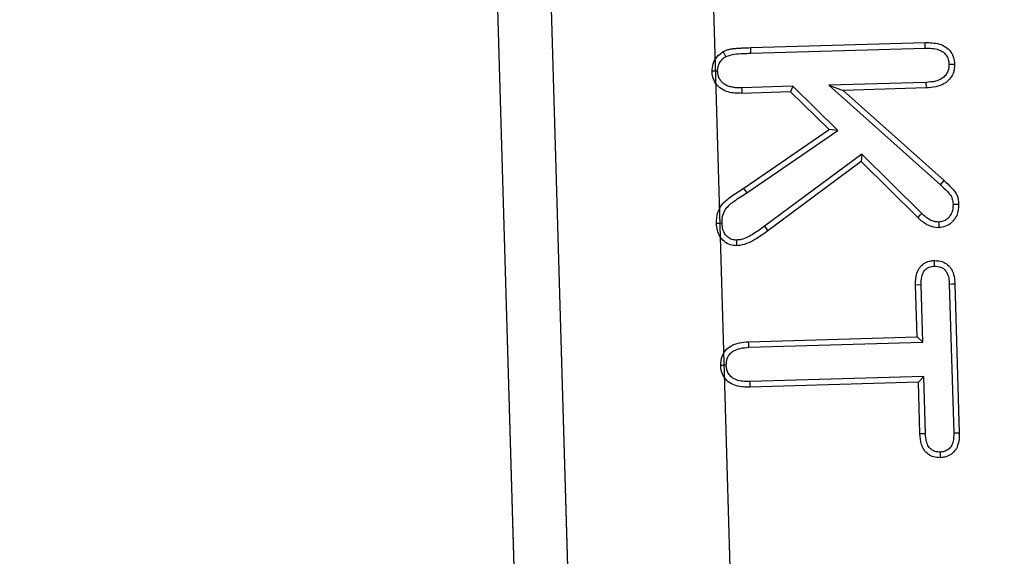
# Model space of a CAD drawing. Header units: metres. Extents: x 232680 to 233262, y 554200 to 554550.
# Tile 105 of 254: x 232761.1262 to 232761.2479, y 554461.8731 to 554461.9395. Entities that reach past the tile are written whole.
import ezdxf

# ---------------------------------------------------------------- set-up
doc = ezdxf.new("R2010")
doc.units = ezdxf.units.M
doc.linetypes.add('NLCS-HIDDEN', pattern=[4, 2, -2])
doc.layers.get('Defpoints').update_dxf_attribs({"color": 241})
for name, color, linetype, lineweight in [('ACO constructie 035', 7, 'Continuous', 35), ('ACO tekst', 251, 'Continuous', 9), ('N-WE-VH-VERHARDING_ASFALT_DEKLAAG-GD', 7, 'Continuous', 25), ('N-WE-VH-VERHARDING_ASFALT_TUSSENLAAG_1-GD', 7, 'Continuous', 25), ('X-XX-AL-NAP-M', 7, 'Continuous', 18)]:
    doc.layers.add(name, color=color, linetype=linetype, lineweight=lineweight)
doc.styles.add('NLCS-ISO-ANNOTATIEF-T25', font='NLCS-ISO.ttf', dxfattribs={"height": 2.5})
doc.dimstyles.new('NLCS-ANNOTATIEF-T25-PIJL', dxfattribs={"dimtxt": 2.5, "dimasz": 2.5, "dimexe": 2, "dimexo": 2, "dimgap": 0.7, "dimtad": 1, "dimzin": 0, "dimdsep": 46, "dimtxsty": 'NLCS-ISO-ANNOTATIEF-T25', "dimcen": 0, "dimdle": 2, "dimclrd": 256, "dimclre": 256, "dimclrt": 256, "dimazin": 0, "dimtfac": 1, "dimtofl": 0, "dimtmove": 1, "dimatfit": 0, "dimfxl": 2, "dimtfillclr": 254, "dimtolj": 1, "dimtzin": 0, "dimlwd": 13, "dimlwe": 9, "dimarcsym": 0})

# ---------------------------------------------------------------- blocks, each defined once
blk = doc.blocks.new('KT640-50 (doorsnede)')
at = {"layer": 'ACO constructie 035', "lineweight": 30}
for p, q in [((0.5, -0.08), (0, -0.08)), ((0.5, -0.08661), (0, -0.08661))]:
    blk.add_line(p, q, dxfattribs=at)
at = {"layer": 'ACO constructie 035', "lineweight": 0}
for p, q in [((0.5, -0.08), (0, -0.08)), ((0.5, -0.08661), (0, -0.08661))]:
    blk.add_line(p, q, dxfattribs=at)
at = {"layer": 'ACO tekst', "lineweight": 30}
for p, q in [((0.23334, -0.03113), (0.25178, -0.03113)), ((0.20831, -0.04599), (0.22103, -0.03257)), ((0.209, -0.04425), (0.22053, -0.03209)), ((0.22103, -0.03257), (0.22053, -0.03209)), ((0.23335, -0.03182), (0.25177, -0.03182)), ((0.20337, -0.05551), (0.20337, -0.03394)), ((0.20407, -0.0555), (0.20407, -0.03395)), ((0.20831, -0.03398), (0.20831, -0.04599)), ((0.209, -0.03397), (0.209, -0.04425)), ((0.25409, -0.03357), (0.25479, -0.03357)), ((0.22452, -0.03498), (0.21695, -0.04215)), ((0.225, -0.03548), (0.21786, -0.04225)), ((0.23975, -0.036), (0.23334, -0.036)), ((0.24044, -0.03531), (0.23335, -0.03531)), ((0.24044, -0.03531), (0.23975, -0.036)), ((0.23975, -0.05684), (0.23975, -0.036)), ((0.24044, -0.05683), (0.24044, -0.03531)), ((0.24468, -0.03531), (0.24538, -0.036)), ((0.25177, -0.03531), (0.24468, -0.03531)), ((0.24468, -0.03531), (0.24468, -0.05683)), ((0.24538, -0.036), (0.24538, -0.05684)), ((0.25178, -0.036), (0.24538, -0.036)), ((0.21695, -0.04215), (0.22552, -0.05444)), ((0.21695, -0.04215), (0.21786, -0.04225)), ((0.21786, -0.04225), (0.22609, -0.05404)), ((0.20831, -0.04599), (0.209, -0.04425)), ((0.21393, -0.04504), (0.20831, -0.05046)), ((0.2138, -0.04612), (0.209, -0.05075)), ((0.21393, -0.04504), (0.2138, -0.04612)), ((0.22075, -0.05686), (0.2138, -0.04612)), ((0.22134, -0.0565), (0.21393, -0.04504)), ((0.20831, -0.05046), (0.209, -0.05075)), ((0.20831, -0.05046), (0.20831, -0.05677)), ((0.209, -0.05075), (0.209, -0.05678)), ((0.22552, -0.05444), (0.22609, -0.05404))]:
    blk.add_line(p, q, dxfattribs=at)
at = {"layer": 'ACO tekst', "lineweight": 30, "flags": 128}
for points in [[(0.20616, -0.03107), (0.20616, -0.03086), (0.20616, -0.03065), (0.20616, -0.03038)], [(0.22349, -0.03107), (0.22349, -0.03076), (0.2235, -0.03038)], [(0.23335, -0.03182), (0.23334, -0.03147), (0.23334, -0.03113)], [(0.25177, -0.03182), (0.25177, -0.03147), (0.25178, -0.03113)], [(0.20831, -0.03398), (0.20852, -0.03398), (0.20872, -0.03398), (0.209, -0.03397)], [(0.22563, -0.03292), (0.22598, -0.03292), (0.22633, -0.03293)], [(0.23107, -0.03357), (0.23072, -0.03357), (0.23038, -0.03357)], [(0.22452, -0.03498), (0.22466, -0.03513), (0.22481, -0.03528), (0.225, -0.03548)], [(0.23335, -0.03531), (0.23335, -0.03552), (0.23334, -0.03572), (0.23334, -0.036)], [(0.25177, -0.03531), (0.25177, -0.03552), (0.25178, -0.03572), (0.25178, -0.036)], [(0.20407, -0.0555), (0.20386, -0.0555), (0.20365, -0.0555), (0.20337, -0.05551)], [(0.20831, -0.05677), (0.20852, -0.05677), (0.20872, -0.05677), (0.209, -0.05678)], [(0.22134, -0.0565), (0.22116, -0.0566), (0.22098, -0.05671), (0.22075, -0.05686)], [(0.24044, -0.05683), (0.24023, -0.05683), (0.24003, -0.05683), (0.23975, -0.05684)], [(0.24468, -0.05683), (0.24489, -0.05683), (0.2451, -0.05683), (0.24538, -0.05684)], [(0.22713, -0.05797), (0.22748, -0.05798), (0.22783, -0.05798)], [(0.20616, -0.05968), (0.20616, -0.06003), (0.20616, -0.06037)], [(0.225, -0.05968), (0.225, -0.06003), (0.225, -0.06037)], [(0.24258, -0.05968), (0.24258, -0.05989), (0.24258, -0.0601), (0.24258, -0.06037)]]:
    blk.add_lwpolyline(points, dxfattribs=at)
at = {"layer": 'ACO tekst', "lineweight": 30}
for points, knots in [([(0.20337, -0.03394), (0.20341, -0.03334), (0.20345, -0.03245), (0.20397, -0.03137), (0.2046, -0.03076), (0.20537, -0.03042), (0.2059, -0.03039), (0.20616, -0.03038)], [0, 0, 0, 0, 0.346748, 0.517258, 0.68839, 0.850062, 1, 1, 1, 1]), ([(0.20616, -0.03038), (0.20655, -0.03041), (0.20722, -0.03048), (0.20804, -0.03102), (0.20862, -0.03177), (0.20896, -0.0328), (0.20899, -0.03357), (0.209, -0.03397)], [0, 0, 0, 0, 0.223716, 0.387521, 0.551139, 0.767508, 1, 1, 1, 1]), ([(0.22053, -0.03209), (0.22081, -0.0318), (0.22138, -0.03123), (0.22233, -0.03044), (0.22312, -0.0304), (0.2235, -0.03038)], [0, 0, 0, 0, 0.344049, 0.690932, 1, 1, 1, 1]), ([(0.2235, -0.03038), (0.22397, -0.03042), (0.22475, -0.03049), (0.22562, -0.03113), (0.22616, -0.03184), (0.22631, -0.0325), (0.22632, -0.03286), (0.22633, -0.03293)], [0, 0, 0, 0, 0.329852, 0.537976, 0.745503, 0.949899, 1, 1, 1, 1]), ([(0.20407, -0.03395), (0.20409, -0.03338), (0.20412, -0.03259), (0.20461, -0.03169), (0.2051, -0.03128), (0.20565, -0.03109), (0.206, -0.03107), (0.20616, -0.03107)], [0, 0, 0, 0, 0.415418, 0.577478, 0.740214, 0.882959, 1, 1, 1, 1]), ([(0.20616, -0.03107), (0.20644, -0.03109), (0.20693, -0.03113), (0.20754, -0.03151), (0.20798, -0.03206), (0.20827, -0.03291), (0.20829, -0.03359), (0.20831, -0.03398)], [0, 0, 0, 0, 0.204728, 0.355767, 0.506675, 0.712607, 1, 1, 1, 1]), ([(0.22103, -0.03257), (0.22132, -0.03228), (0.22179, -0.03181), (0.22246, -0.03122), (0.22305, -0.03108), (0.22338, -0.03107), (0.22349, -0.03107)], [0, 0, 0, 0, 0.408483, 0.672295, 0.886453, 1, 1, 1, 1]), ([(0.22349, -0.03107), (0.22384, -0.0311), (0.22441, -0.03114), (0.22507, -0.03159), (0.22547, -0.03207), (0.22562, -0.03255), (0.22563, -0.03282), (0.22563, -0.03292)], [0, 0, 0, 0, 0.32735, 0.533955, 0.739664, 0.910381, 1, 1, 1, 1]), ([(0.23038, -0.03357), (0.23041, -0.03322), (0.23046, -0.03263), (0.23093, -0.03193), (0.23157, -0.03143), (0.23241, -0.03116), (0.23303, -0.03114), (0.23334, -0.03113)], [0, 0, 0, 0, 0.239779, 0.403469, 0.566924, 0.789417, 1, 1, 1, 1]), ([(0.25178, -0.03113), (0.25232, -0.03115), (0.25312, -0.03119), (0.25403, -0.03174), (0.25451, -0.03231), (0.25475, -0.03296), (0.25478, -0.03339), (0.25479, -0.03357)], [0, 0, 0, 0, 0.366764, 0.53717, 0.70755, 0.873537, 1, 1, 1, 1]), ([(0.23107, -0.03357), (0.23109, -0.0333), (0.23113, -0.03287), (0.23147, -0.03238), (0.23194, -0.03204), (0.23259, -0.03184), (0.23309, -0.03183), (0.23335, -0.03182)], [0, 0, 0, 0, 0.242018, 0.389701, 0.536879, 0.763922, 1, 1, 1, 1]), ([(0.25177, -0.03182), (0.25212, -0.03183), (0.25267, -0.03185), (0.25339, -0.03212), (0.25382, -0.03253), (0.25406, -0.03305), (0.25408, -0.0334), (0.25409, -0.03357)], [0, 0, 0, 0, 0.314069, 0.497419, 0.682424, 0.842485, 1, 1, 1, 1]), ([(0.20407, -0.03395), (0.204, -0.03395), (0.20386, -0.03394), (0.20363, -0.03394), (0.20347, -0.03394), (0.20337, -0.03394)], [0, 0, 0, 0, 0.30008, 0.600164, 1, 1, 1, 1]), ([(0.22563, -0.03292), (0.22562, -0.03303), (0.22562, -0.03312), (0.2256, -0.03326), (0.22559, -0.03331), (0.22557, -0.03339), (0.22557, -0.03343), (0.22553, -0.03355), (0.2255, -0.03364), (0.22542, -0.03381), (0.22538, -0.0339), (0.22528, -0.03408), (0.22522, -0.03417), (0.2251, -0.03433), (0.22504, -0.03441), (0.22484, -0.03465), (0.22469, -0.03481), (0.22452, -0.03498)], [0.0146701, 0.0146701, 0.0146701, 0.0146701, 0.125, 0.125, 0.1875, 0.1875, 0.25, 0.25, 0.375, 0.375, 0.5, 0.5, 0.625, 0.625, 0.75, 0.75, 0.9958138, 0.9958138, 0.9958138, 0.9958138]), ([(0.22633, -0.03293), (0.22627, -0.03332), (0.22615, -0.03417), (0.22551, -0.03496), (0.2251, -0.03538), (0.225, -0.03548)], [0, 0, 0, 0, 0.400564, 0.85832, 1, 1, 1, 1]), ([(0.23334, -0.036), (0.23277, -0.03597), (0.23194, -0.03592), (0.23104, -0.03533), (0.23059, -0.03474), (0.2304, -0.03412), (0.23038, -0.03372), (0.23038, -0.03357)], [0, 0, 0, 0, 0.389439, 0.557962, 0.726441, 0.897426, 1, 1, 1, 1]), ([(0.23335, -0.03531), (0.23301, -0.03529), (0.23247, -0.03527), (0.2318, -0.03502), (0.2314, -0.03467), (0.23111, -0.03419), (0.23108, -0.0338), (0.23107, -0.03357)], [0, 0, 0, 0, 0.313362, 0.492681, 0.644403, 0.79596, 1, 1, 1, 1]), ([(0.25409, -0.03357), (0.25408, -0.03379), (0.25405, -0.03417), (0.25376, -0.03466), (0.25334, -0.03503), (0.25265, -0.03527), (0.2521, -0.03529), (0.25177, -0.03531)], [0, 0, 0, 0, 0.194375, 0.347594, 0.500585, 0.699684, 1, 1, 1, 1]), ([(0.25479, -0.03357), (0.25476, -0.03386), (0.25473, -0.03438), (0.25434, -0.03507), (0.25378, -0.03558), (0.25291, -0.03594), (0.25222, -0.03598), (0.25178, -0.036)], [0, 0, 0, 0, 0.1918807, 0.3604344, 0.5287638, 0.6981223, 1, 1, 1, 1]), ([(0.22552, -0.05444), (0.22583, -0.0549), (0.22644, -0.05581), (0.22707, -0.05701), (0.22712, -0.05777), (0.22713, -0.05797)], [0, 0, 0, 0, 0.422508, 0.847971, 1, 1, 1, 1]), ([(0.22609, -0.05404), (0.2264, -0.0545), (0.22692, -0.05527), (0.22754, -0.05644), (0.2278, -0.05732), (0.22782, -0.05784), (0.22783, -0.05798)], [0, 0, 0, 0, 0.381014, 0.642224, 0.904973, 1, 1, 1, 1]), ([(0.20376, -0.05891), (0.2037, -0.05878), (0.20365, -0.05864), (0.20358, -0.05844), (0.20355, -0.05837), (0.20352, -0.05823), (0.2035, -0.05816), (0.20346, -0.05795), (0.20344, -0.05781), (0.20342, -0.05752), (0.20341, -0.05738), (0.2034, -0.05709), (0.20339, -0.05694), (0.20339, -0.05673), (0.20339, -0.05666), (0.20338, -0.05651), (0.20338, -0.05644), (0.20338, -0.05623), (0.20338, -0.05608), (0.20338, -0.05579), (0.20338, -0.05565), (0.20337, -0.05551)], [0.0000032, 0.0000032, 0.0000032, 0.0000032, 0.125, 0.125, 0.1875, 0.1875, 0.25, 0.25, 0.375, 0.375, 0.5, 0.5, 0.625, 0.625, 0.6875, 0.6875, 0.75, 0.75, 0.875, 0.875, 0.9999923, 0.9999923, 0.9999923, 0.9999923]), ([(0.20438, -0.0586), (0.20427, -0.05825), (0.20407, -0.05756), (0.20408, -0.05651), (0.20407, -0.05584), (0.20407, -0.0555)], [0, 0, 0, 0, 0.355767, 0.677653, 1, 1, 1, 1]), ([(0.20831, -0.05677), (0.2083, -0.05698), (0.2083, -0.05718), (0.20828, -0.05747), (0.20827, -0.05756), (0.20824, -0.05774), (0.20822, -0.05783), (0.20816, -0.05809), (0.20811, -0.05827), (0.20802, -0.05851), (0.20798, -0.05859), (0.20791, -0.05873), (0.20787, -0.05879), (0.20773, -0.05899), (0.20762, -0.05911), (0.20738, -0.05932), (0.20725, -0.0594), (0.20703, -0.05951), (0.20696, -0.05955), (0.20681, -0.0596), (0.20673, -0.05962), (0.20663, -0.05964), (0.20659, -0.05965), (0.20651, -0.05966), (0.20647, -0.05966), (0.20634, -0.05967), (0.20625, -0.05968), (0.20616, -0.05968)], [0.0015178, 0.0015178, 0.0015178, 0.0015178, 0.125, 0.125, 0.1875, 0.1875, 0.25, 0.25, 0.375, 0.375, 0.4375, 0.4375, 0.5, 0.5, 0.625, 0.625, 0.75, 0.75, 0.8125, 0.8125, 0.875, 0.875, 0.90625, 0.90625, 0.9375, 0.9375, 0.9951081, 0.9951081, 0.9951081, 0.9951081]), ([(0.209, -0.05678), (0.20897, -0.05734), (0.20893, -0.05822), (0.20842, -0.05931), (0.20775, -0.05996), (0.20696, -0.06033), (0.20641, -0.06036), (0.20616, -0.06037)], [0, 0, 0, 0, 0.3238065, 0.5036963, 0.684539, 0.8554906, 1, 1, 1, 1]), ([(0.225, -0.06037), (0.22453, -0.06034), (0.22369, -0.06029), (0.2225, -0.05956), (0.2216, -0.05836), (0.22105, -0.05739), (0.22075, -0.05686)], [0, 0, 0, 0, 0.2382341, 0.4272906, 0.6882333, 1, 1, 1, 1]), ([(0.225, -0.05968), (0.22463, -0.05966), (0.22397, -0.05962), (0.223, -0.05906), (0.22217, -0.05797), (0.22164, -0.05704), (0.22134, -0.0565)], [0, 0, 0, 0, 0.212379, 0.377981, 0.634301, 1, 1, 1, 1]), ([(0.24258, -0.06037), (0.2422, -0.06034), (0.24154, -0.06027), (0.24072, -0.05976), (0.24012, -0.059), (0.2398, -0.05798), (0.23977, -0.05722), (0.23975, -0.05684)], [0, 0, 0, 0, 0.218411, 0.38539, 0.552425, 0.775345, 1, 1, 1, 1]), ([(0.24258, -0.05968), (0.2423, -0.05966), (0.2418, -0.05961), (0.24119, -0.05923), (0.24075, -0.05867), (0.24048, -0.05783), (0.24046, -0.05718), (0.24044, -0.05683)], [0, 0, 0, 0, 0.208205, 0.362893, 0.517669, 0.734862, 1, 1, 1, 1]), ([(0.24468, -0.05683), (0.24466, -0.0574), (0.24462, -0.05819), (0.24412, -0.05905), (0.24363, -0.05946), (0.24309, -0.05966), (0.24273, -0.05968), (0.24258, -0.05968)], [0, 0, 0, 0, 0.41842, 0.576393, 0.734935, 0.885641, 1, 1, 1, 1]), ([(0.24538, -0.05684), (0.24535, -0.0574), (0.24531, -0.05827), (0.2448, -0.05934), (0.24415, -0.05997), (0.24337, -0.06033), (0.24283, -0.06036), (0.24258, -0.06037)], [0, 0, 0, 0, 0.328913, 0.506514, 0.685061, 0.851883, 1, 1, 1, 1]), ([(0.22713, -0.05797), (0.22712, -0.05816), (0.22709, -0.05854), (0.22676, -0.05902), (0.22633, -0.0594), (0.22572, -0.05965), (0.22525, -0.05967), (0.225, -0.05968)], [0, 0, 0, 0, 0.182729, 0.367668, 0.54719, 0.748819, 1, 1, 1, 1]), ([(0.22783, -0.05798), (0.2278, -0.05824), (0.22775, -0.0588), (0.22728, -0.0595), (0.22662, -0.06004), (0.22584, -0.06033), (0.22528, -0.06036), (0.225, -0.06037)], [0, 0, 0, 0, 0.186089, 0.405218, 0.59394, 0.799077, 1, 1, 1, 1]), ([(0.20438, -0.0586), (0.20428, -0.05866), (0.20407, -0.05876), (0.20386, -0.05886), (0.20376, -0.05891)], [0, 0, 0, 0, 0.499991, 1, 1, 1, 1]), ([(0.20616, -0.06037), (0.20584, -0.06034), (0.2052, -0.06026), (0.20432, -0.05974), (0.20395, -0.05919), (0.20376, -0.05891)], [0, 0, 0, 0, 0.32453, 0.656687, 1, 1, 1, 1]), ([(0.20616, -0.05968), (0.2061, -0.05968), (0.20606, -0.05968), (0.20599, -0.05967), (0.20597, -0.05967), (0.20592, -0.05967), (0.2059, -0.05967), (0.20585, -0.05966), (0.20581, -0.05965), (0.20572, -0.05963), (0.20568, -0.05962), (0.20544, -0.05955), (0.20527, -0.05947), (0.20496, -0.05929), (0.20481, -0.05916), (0.20465, -0.059), (0.20462, -0.05896), (0.20457, -0.05889), (0.20454, -0.05886), (0.20448, -0.05877), (0.20443, -0.05869), (0.20438, -0.0586)], [0.0086442, 0.0086442, 0.0086442, 0.0086442, 0.0625, 0.0625, 0.09375, 0.09375, 0.125, 0.125, 0.1875, 0.1875, 0.25, 0.25, 0.5, 0.5, 0.75, 0.75, 0.8125, 0.8125, 0.875, 0.875, 0.9838954, 0.9838954, 0.9838954, 0.9838954])]:
    blk.add_open_spline(points, degree=3, knots=knots, dxfattribs=at)
blk = doc.blocks.new('*D20')
at = {"layer": 'Defpoints', "color": 0, "transparency": 16777216}
for p in [(232761.18951, 554464.83829), (232762.03298, 554464.83829), (232761.27495, 554461.83955)]:
    blk.add_point(p, dxfattribs=at)
at = {"layer": 'X-XX-AL-NAP-M', "linetype": 'Continuous', "lineweight": 9, "transparency": 16777216}
for p, q in [((232761.28951, 554464.83829), (232762.13298, 554464.83829)), ((232761.37495, 554461.83955), (232762.13298, 554461.83955))]:
    blk.add_line(p, q, dxfattribs=at)
at = {"layer": 'X-XX-AL-NAP-M', "linetype": 'Continuous', "lineweight": 13, "transparency": 16777216}
blk.add_line((232762.03298, 554461.96455), (232762.03298, 554464.71329), dxfattribs=at)
at = {"layer": 'X-XX-AL-NAP-M', "transparency": 16777216}
for points in [[(232762.01215, 554464.71329), (232762.05381, 554464.71329), (232762.03298, 554464.83829)], [(232762.01215, 554461.96455), (232762.05381, 554461.96455), (232762.03298, 554461.83955)]]:
    blk.add_solid(points, dxfattribs=at)
at = {"layer": 'X-XX-AL-NAP-M', "transparency": 16777216, "insert": (232762.13048, 554463.33892), "char_height": 0.125, "attachment_point": 5, "rotation": 270, "style": 'NLCS-ISO-ANNOTATIEF-T25'}
blk.add_mtext('\\A1;3.00', dxfattribs=at)

msp = doc.modelspace()

# ---------------------------------------------------------------- linework, layer by layer
at = {"layer": 'N-WE-VH-VERHARDING_ASFALT_DEKLAAG-GD', "linetype": 'NLCS-HIDDEN'}
msp.add_lwpolyline([(232761.12693, 554464.83751), (232761.21501, 554461.83926), (232761.27502, 554461.83943), (232761.18694, 554464.83813)], close=True, dxfattribs=at)
at = {"layer": 'N-WE-VH-VERHARDING_ASFALT_TUSSENLAAG_1-GD', "linetype": 'NLCS-HIDDEN'}
msp.add_lwpolyline([(232761.06425, 554464.88735), (232761.15502, 554461.8391), (232761.21501, 554461.83926), (232761.12546, 554464.88751)], close=True, dxfattribs=at)

# ---------------------------------------------------------------- block references
at = {"rotation": 271.6811810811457}
msp.add_blockref('KT640-50 (doorsnede)', (232761.2661, 554462.14099), dxfattribs=at)

# ---------------------------------------------------------------- dimensions: what is measured, and where the dimension line sits
at = {"layer": 'X-XX-AL-NAP-M'}
dim = msp.add_linear_dim(base=(232762.03298, 554464.83829), p1=(232761.27495, 554461.83955), p2=(232761.18951, 554464.83829), angle=270, dimstyle='NLCS-ANNOTATIEF-T25-PIJL', override={"dimtad": 4, "dimrnd": 0.05}, dxfattribs=at)
dim.commit()
dim.dimension.update_dxf_attribs({"geometry": '*D20', "text_midpoint": (232762.13048, 554463.33892)})

doc.saveas('drawing.dxf')
